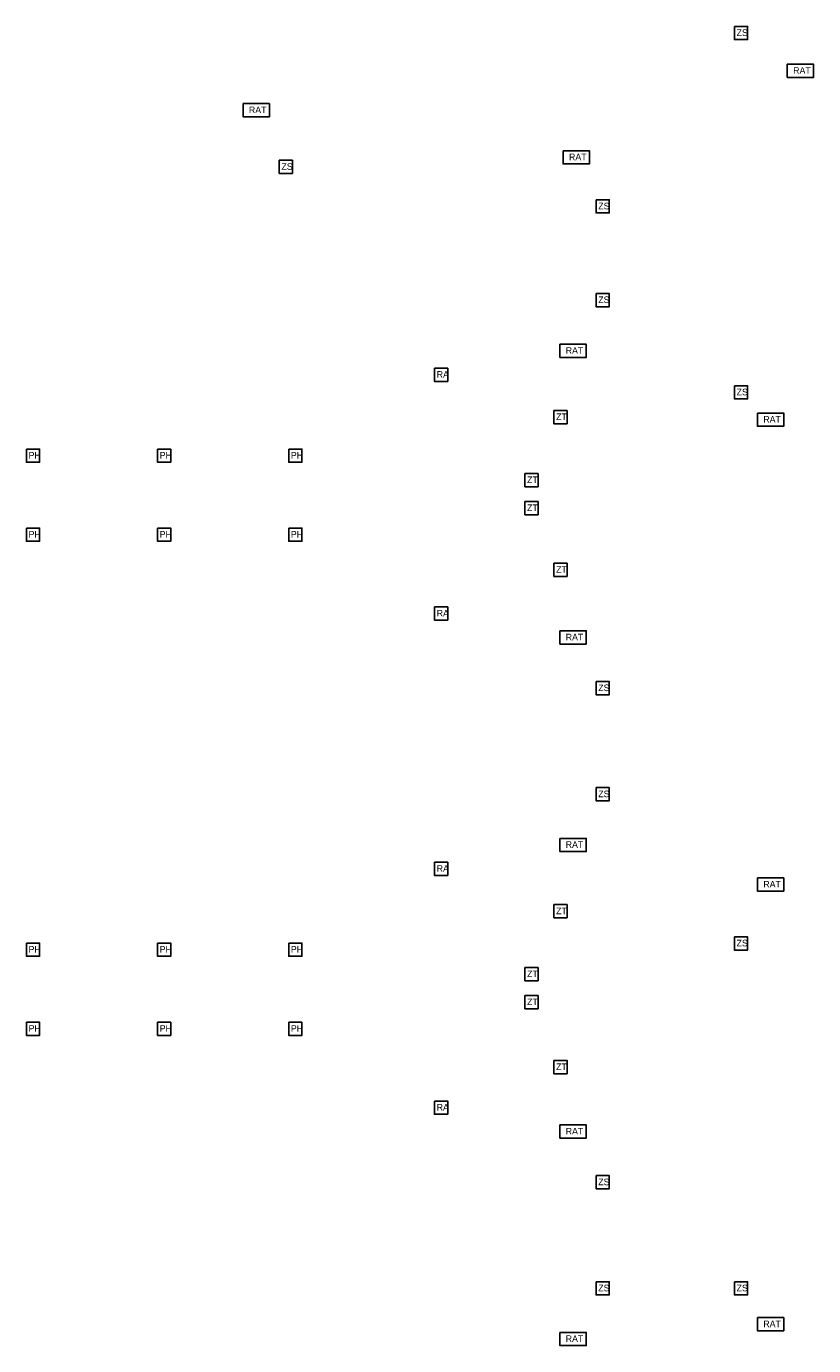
# Model space of a CAD drawing. Extents: x 46.4 to 64.4, y 5.7 to 45.9.
# Tile 2 of 2: x 46.4 to 58.3, y 25.8 to 45.9. Entities that reach past the tile are written whole.
import ezdxf

# ---------------------------------------------------------------- set-up
doc = ezdxf.new("R2010")
doc.units = 0
doc.header["$LTSCALE"] = 500
doc.layers.add('ET_Schwachstrom_Patientenruf', color=151, linetype='Continuous')

# ---------------------------------------------------------------- blocks, each defined once
blk = doc.blocks.new('Zimmersignalleuchte')
at = {"layer": 'ET_Schwachstrom_Patientenruf'}
blk.add_lwpolyline([(0, 0.2), (0.2, 0.2), (0.2, 0), (0, 0)], close=True, dxfattribs=at)
at = {"layer": 'ET_Schwachstrom_Patientenruf', "insert": (0.033, 0.155), "char_height": 0.1, "width": 0.1796, "attachment_point": 1}
blk.add_mtext('ZS', dxfattribs=at)
blk = doc.blocks.new('Ruf-und-Anwesenheitstaster')
at = {"layer": 'ET_Schwachstrom_Patientenruf'}
blk.add_lwpolyline([(0, 0.2), (0.4, 0.2), (0.4, 0), (0, 0)], close=True, dxfattribs=at)
at = {"layer": 'ET_Schwachstrom_Patientenruf', "insert": (0.089, 0.155), "char_height": 0.1, "width": 0.1796, "attachment_point": 1}
blk.add_mtext('RAT', dxfattribs=at)
blk = doc.blocks.new('Patienten-Handgerät')
at = {"layer": 'ET_Schwachstrom_Patientenruf'}
blk.add_lwpolyline([(0, 0.2), (0.2, 0.2), (0.2, 0), (0, 0)], close=True, dxfattribs=at)
at = {"layer": 'ET_Schwachstrom_Patientenruf', "insert": (0.033, 0.155), "char_height": 0.1, "width": 0.1796, "attachment_point": 1}
blk.add_mtext('PH', dxfattribs=at)
blk = doc.blocks.new('Ruf-Abstelltaster')
at = {"layer": 'ET_Schwachstrom_Patientenruf'}
blk.add_lwpolyline([(0, 0.2), (0.2, 0.2), (0.2, 0), (0, 0)], close=True, dxfattribs=at)
at = {"layer": 'ET_Schwachstrom_Patientenruf', "insert": (0.033, 0.155), "char_height": 0.1, "width": 0.1796, "attachment_point": 1}
blk.add_mtext('RA', dxfattribs=at)
blk = doc.blocks.new('Zugtaster')
at = {"layer": 'ET_Schwachstrom_Patientenruf'}
blk.add_lwpolyline([(0, 0.2), (0.2, 0.2), (0.2, 0), (0, 0)], close=True, dxfattribs=at)
at = {"layer": 'ET_Schwachstrom_Patientenruf', "insert": (0.033, 0.155), "char_height": 0.1, "width": 0.1796, "attachment_point": 1}
blk.add_mtext('ZT', dxfattribs=at)

msp = doc.modelspace()

# ---------------------------------------------------------------- block references
at = {"layer": 'ET_Schwachstrom_Patientenruf'}
for name, p in [('Zimmersignalleuchte', (57.1, 45.65)), ('Ruf-und-Anwesenheitstaster', (57.903, 45.075)), ('Ruf-und-Anwesenheitstaster', (49.64, 44.478)), ('Ruf-und-Anwesenheitstaster', (54.5, 43.763)), ('Zimmersignalleuchte', (50.19, 43.618)), ('Zimmersignalleuchte', (55, 43.018)), ('Zimmersignalleuchte', (55, 41.595)), ('Ruf-und-Anwesenheitstaster', (54.45, 40.825)), ('Ruf-Abstelltaster', (52.547, 40.462)), ('Zimmersignalleuchte', (57.1, 40.195)), ('Zugtaster', (54.36, 39.819)), ('Ruf-und-Anwesenheitstaster', (57.45, 39.78)), ('Patienten-Handgerät', (46.351, 39.235)), ('Patienten-Handgerät', (48.342, 39.235)), ('Patienten-Handgerät', (50.333, 39.235)), ('Zugtaster', (53.919, 38.863)), ('Zugtaster', (53.919, 38.438)), ('Patienten-Handgerät', (46.351, 38.034)), ('Patienten-Handgerät', (48.342, 38.034)), ('Patienten-Handgerät', (50.333, 38.034)), ('Zugtaster', (54.36, 37.501)), ('Ruf-Abstelltaster', (52.547, 36.838)), ('Ruf-und-Anwesenheitstaster', (54.45, 36.475)), ('Zimmersignalleuchte', (55, 35.705)), ('Zimmersignalleuchte', (55, 34.095)), ('Ruf-und-Anwesenheitstaster', (54.45, 33.325)), ('Ruf-Abstelltaster', (52.547, 32.962)), ('Ruf-und-Anwesenheitstaster', (57.45, 32.725)), ('Zugtaster', (54.36, 32.319)), ('Patienten-Handgerät', (46.351, 31.735)), ('Patienten-Handgerät', (48.342, 31.735)), ('Patienten-Handgerät', (50.333, 31.735)), ('Zimmersignalleuchte', (57.1, 31.83)), ('Zugtaster', (53.919, 31.363)), ('Zugtaster', (53.919, 30.938)), ('Patienten-Handgerät', (46.351, 30.534)), ('Patienten-Handgerät', (48.342, 30.534)), ('Patienten-Handgerät', (50.333, 30.534)), ('Zugtaster', (54.36, 29.953)), ('Ruf-Abstelltaster', (52.547, 29.338)), ('Ruf-und-Anwesenheitstaster', (54.45, 28.975)), ('Zimmersignalleuchte', (55, 28.205)), ('Zimmersignalleuchte', (55, 26.595)), ('Zimmersignalleuchte', (57.1, 26.595)), ('Ruf-und-Anwesenheitstaster', (57.45, 26.05)), ('Ruf-und-Anwesenheitstaster', (54.45, 25.825))]:
    msp.add_blockref(name, p, dxfattribs=at)

doc.saveas('drawing.dxf')
